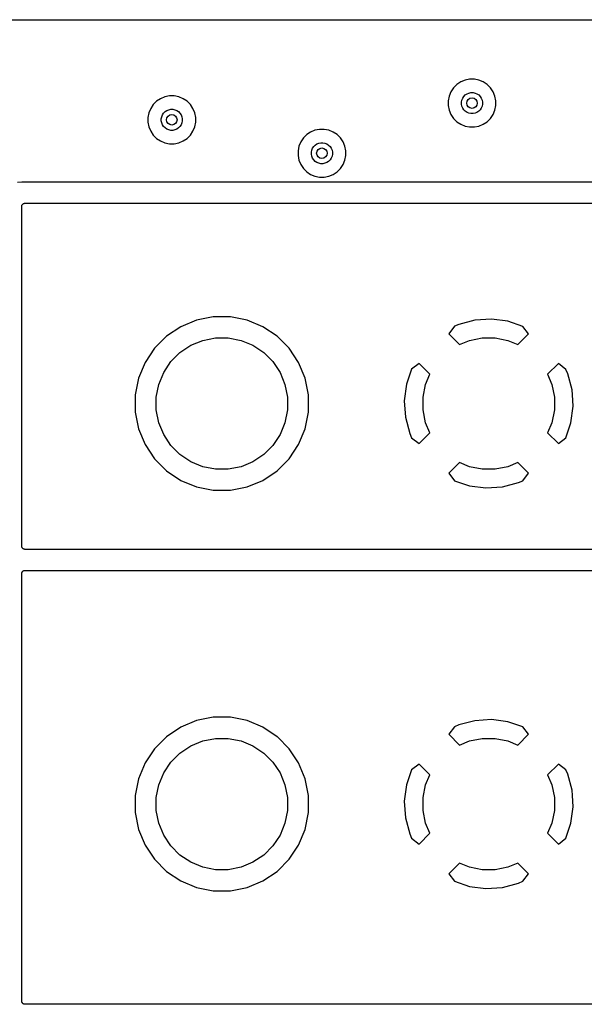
# Model space of a CAD drawing. Extents: x 1 to 139, y -76 to -1.
# Tile 16 of 26: x 24 to 46, y -38 to -1. Entities that reach past the tile are written whole.
import ezdxf

# ---------------------------------------------------------------- set-up
doc = ezdxf.new("R2010")
doc.units = 0
doc.header["$MEASUREMENT"] = 0
doc.layers.add('BLACK', color=7, linetype='CONTINUOUS')

msp = doc.modelspace()

# ---------------------------------------------------------------- linework, layer by layer
at = {"layer": 'BLACK', "linetype": 'CONTINUOUS'}
for p, q in [((6.16231, -0.635), (133.538, -0.635)), ((41.0101, -2.93689), (40.8449, -3.00534)), ((41.1856, -2.902), (41.0101, -2.93689)), ((41.3644, -2.902), (41.1856, -2.902)), ((41.5399, -2.93689), (41.3644, -2.902)), ((41.7051, -3.00534), (41.5399, -2.93689)), ((40.5697, -3.23118), (40.4703, -3.3799)), ((40.6962, -3.10471), (40.5697, -3.23118)), ((40.8449, -3.00534), (40.6962, -3.10471)), ((41.8538, -3.10471), (41.7051, -3.00534)), ((41.9803, -3.23118), (41.8538, -3.10471)), ((42.0797, -3.3799), (41.9803, -3.23118)), ((29.2662, -3.73971), (29.1397, -3.86618)), ((29.4149, -3.64034), (29.2662, -3.73971)), ((29.5801, -3.57189), (29.4149, -3.64034)), ((29.7556, -3.537), (29.5801, -3.57189)), ((29.9344, -3.537), (29.7556, -3.537)), ((30.1099, -3.57189), (29.9344, -3.537)), ((30.2751, -3.64034), (30.1099, -3.57189)), ((30.4238, -3.73971), (30.2751, -3.64034)), ((30.5503, -3.86618), (30.4238, -3.73971)), ((40.4019, -3.54514), (40.367, -3.72057)), ((40.367, -3.72057), (40.367, -3.89943)), ((40.4703, -3.3799), (40.4019, -3.54514)), ((40.875, -3.7706), (40.8904, -3.69332)), ((40.8904, -3.69332), (40.9205, -3.62053)), ((40.9205, -3.62053), (40.9643, -3.55502)), ((40.9643, -3.55502), (41.02, -3.4993)), ((41.02, -3.4993), (41.0855, -3.45552)), ((41.0855, -3.45552), (41.1583, -3.42537)), ((41.1583, -3.42537), (41.2356, -3.41)), ((41.2356, -3.41), (41.3144, -3.41)), ((41.3144, -3.41), (41.3917, -3.42537)), ((41.3917, -3.42537), (41.4645, -3.45552)), ((41.4645, -3.45552), (41.53, -3.4993)), ((41.53, -3.4993), (41.5857, -3.55502)), ((41.5857, -3.55502), (41.6295, -3.62053)), ((41.6295, -3.62053), (41.6596, -3.69332)), ((41.6596, -3.69332), (41.675, -3.7706)), ((42.1481, -3.54514), (42.0797, -3.3799)), ((42.183, -3.72057), (42.1481, -3.54514)), ((42.183, -3.89943), (42.183, -3.72057)), ((29.0403, -4.0149), (28.9719, -4.18014)), ((29.1397, -3.86618), (29.0403, -4.0149)), ((29.59, -4.1343), (29.6555, -4.09052)), ((29.6555, -4.09052), (29.7283, -4.06037)), ((29.7283, -4.06037), (29.8056, -4.045)), ((29.8056, -4.045), (29.8844, -4.045)), ((29.8844, -4.045), (29.9617, -4.06037)), ((29.9617, -4.06037), (30.0345, -4.09052)), ((30.0345, -4.09052), (30.1, -4.1343)), ((30.6497, -4.0149), (30.5503, -3.86618)), ((30.7181, -4.18014), (30.6497, -4.0149)), ((40.367, -3.89943), (40.4019, -4.07486)), ((40.4019, -4.07486), (40.4703, -4.2401)), ((40.875, -3.8494), (40.875, -3.7706)), ((40.8904, -3.92668), (40.875, -3.8494)), ((40.9205, -3.99947), (40.8904, -3.92668)), ((40.9643, -4.06499), (40.9205, -3.99947)), ((41.02, -4.1207), (40.9643, -4.06499)), ((41.0855, -4.16447), (41.02, -4.1207)), ((41.53, -4.1207), (41.4645, -4.16447)), ((41.5857, -4.06499), (41.53, -4.1207)), ((41.6295, -3.99947), (41.5857, -4.06499)), ((41.6596, -3.92668), (41.6295, -3.99947)), ((41.675, -3.8494), (41.6596, -3.92668)), ((41.675, -3.7706), (41.675, -3.8494)), ((42.0797, -4.2401), (42.1481, -4.07486)), ((42.1481, -4.07486), (42.183, -3.89943)), ((28.9719, -4.18014), (28.937, -4.35557)), ((28.937, -4.35557), (28.937, -4.53443)), ((29.445, -4.4056), (29.4604, -4.32832)), ((29.445, -4.4844), (29.445, -4.4056)), ((29.4604, -4.56168), (29.445, -4.4844)), ((29.4604, -4.32832), (29.4905, -4.25553)), ((29.4905, -4.25553), (29.5343, -4.19001)), ((29.5343, -4.19001), (29.59, -4.1343)), ((30.1, -4.1343), (30.1557, -4.19001)), ((30.1557, -4.19001), (30.1995, -4.25553)), ((30.1995, -4.25553), (30.2296, -4.32832)), ((30.2296, -4.32832), (30.245, -4.4056)), ((30.245, -4.4844), (30.2296, -4.56168)), ((30.245, -4.4056), (30.245, -4.4844)), ((30.753, -4.35557), (30.7181, -4.18014)), ((30.753, -4.53443), (30.753, -4.35557)), ((40.4703, -4.2401), (40.5697, -4.38882)), ((40.5697, -4.38882), (40.6962, -4.51529)), ((41.1583, -4.19463), (41.0855, -4.16447)), ((41.2356, -4.21), (41.1583, -4.19463)), ((41.3144, -4.21), (41.2356, -4.21)), ((41.3917, -4.19463), (41.3144, -4.21)), ((41.4645, -4.16447), (41.3917, -4.19463)), ((41.8538, -4.51529), (41.9803, -4.38882)), ((41.9803, -4.38882), (42.0797, -4.2401)), ((28.937, -4.53443), (28.9719, -4.70986)), ((28.9719, -4.70986), (29.0403, -4.8751)), ((29.4905, -4.63447), (29.4604, -4.56168)), ((29.5343, -4.69998), (29.4905, -4.63447)), ((29.59, -4.7557), (29.5343, -4.69998)), ((29.6555, -4.79948), (29.59, -4.7557)), ((29.7283, -4.82963), (29.6555, -4.79948)), ((29.8056, -4.845), (29.7283, -4.82963)), ((29.8844, -4.845), (29.8056, -4.845)), ((29.9617, -4.82963), (29.8844, -4.845)), ((30.0345, -4.79948), (29.9617, -4.82963)), ((30.1, -4.7557), (30.0345, -4.79948)), ((30.1557, -4.69998), (30.1, -4.7557)), ((30.1995, -4.63447), (30.1557, -4.69998)), ((30.2296, -4.56168), (30.1995, -4.63447)), ((30.6497, -4.8751), (30.7181, -4.70986)), ((30.7181, -4.70986), (30.753, -4.53443)), ((35.2951, -4.84189), (35.1299, -4.91034)), ((35.4706, -4.807), (35.2951, -4.84189)), ((35.6494, -4.807), (35.4706, -4.807)), ((35.8249, -4.84189), (35.6494, -4.807)), ((35.9901, -4.91034), (35.8249, -4.84189)), ((40.6962, -4.51529), (40.8449, -4.61466)), ((40.8449, -4.61466), (41.0101, -4.68311)), ((41.0101, -4.68311), (41.1856, -4.718)), ((41.1856, -4.718), (41.3644, -4.718)), ((41.3644, -4.718), (41.5399, -4.68311)), ((41.5399, -4.68311), (41.7051, -4.61466)), ((41.7051, -4.61466), (41.8538, -4.51529)), ((29.0403, -4.8751), (29.1397, -5.02382)), ((29.1397, -5.02382), (29.2662, -5.15029)), ((29.2662, -5.15029), (29.4149, -5.24966)), ((30.2751, -5.24966), (30.4238, -5.15029)), ((30.4238, -5.15029), (30.5503, -5.02382)), ((30.5503, -5.02382), (30.6497, -4.8751)), ((34.8547, -5.13618), (34.7553, -5.2849)), ((34.9812, -5.00971), (34.8547, -5.13618)), ((35.1299, -4.91034), (34.9812, -5.00971)), ((36.1388, -5.00971), (35.9901, -4.91034)), ((36.2653, -5.13618), (36.1388, -5.00971)), ((36.3647, -5.2849), (36.2653, -5.13618)), ((29.4149, -5.24966), (29.5801, -5.31811)), ((29.5801, -5.31811), (29.7556, -5.353)), ((29.7556, -5.353), (29.9344, -5.353)), ((29.9344, -5.353), (30.1099, -5.31811)), ((30.1099, -5.31811), (30.2751, -5.24966)), ((34.6869, -5.45014), (34.652, -5.62557)), ((34.7553, -5.2849), (34.6869, -5.45014)), ((35.16, -5.6756), (35.1754, -5.59832)), ((35.1754, -5.59832), (35.2055, -5.52553)), ((35.2055, -5.52553), (35.2493, -5.46001)), ((35.2493, -5.46001), (35.305, -5.4043)), ((35.305, -5.4043), (35.3705, -5.36052)), ((35.3705, -5.36052), (35.4433, -5.33037)), ((35.4433, -5.33037), (35.5206, -5.315)), ((35.5206, -5.315), (35.5994, -5.315)), ((35.5994, -5.315), (35.6767, -5.33037)), ((35.6767, -5.33037), (35.7495, -5.36052)), ((35.7495, -5.36052), (35.815, -5.4043)), ((35.815, -5.4043), (35.8707, -5.46001)), ((35.8707, -5.46001), (35.9145, -5.52553)), ((35.9145, -5.52553), (35.9446, -5.59832)), ((35.9446, -5.59832), (35.96, -5.6756)), ((36.4331, -5.45014), (36.3647, -5.2849)), ((36.468, -5.62557), (36.4331, -5.45014)), ((34.652, -5.62557), (34.652, -5.80443)), ((34.652, -5.80443), (34.6869, -5.97986)), ((34.6869, -5.97986), (34.7553, -6.1451)), ((35.16, -5.7544), (35.16, -5.6756)), ((35.1754, -5.83168), (35.16, -5.7544)), ((35.2055, -5.90447), (35.1754, -5.83168)), ((35.2493, -5.96998), (35.2055, -5.90447)), ((35.305, -6.0257), (35.2493, -5.96998)), ((35.8707, -5.96998), (35.815, -6.0257)), ((35.9145, -5.90447), (35.8707, -5.96998)), ((35.9446, -5.83168), (35.9145, -5.90447)), ((35.96, -5.7544), (35.9446, -5.83168)), ((35.96, -5.6756), (35.96, -5.7544)), ((36.3647, -6.1451), (36.4331, -5.97986)), ((36.4331, -5.97986), (36.468, -5.80443)), ((36.468, -5.80443), (36.468, -5.62557)), ((34.7553, -6.1451), (34.8547, -6.29382)), ((34.8547, -6.29382), (34.9812, -6.42029)), ((35.3705, -6.06947), (35.305, -6.0257)), ((35.4433, -6.09963), (35.3705, -6.06947)), ((35.5206, -6.115), (35.4433, -6.09963)), ((35.5994, -6.115), (35.5206, -6.115)), ((35.6767, -6.09963), (35.5994, -6.115)), ((35.7495, -6.06947), (35.6767, -6.09963)), ((35.815, -6.0257), (35.7495, -6.06947)), ((36.1388, -6.42029), (36.2653, -6.29382)), ((36.2653, -6.29382), (36.3647, -6.1451)), ((34.9812, -6.42029), (35.1299, -6.51966)), ((35.1299, -6.51966), (35.2951, -6.58811)), ((35.2951, -6.58811), (35.4706, -6.623)), ((35.4706, -6.623), (35.6494, -6.623)), ((35.6494, -6.623), (35.8249, -6.58811)), ((35.8249, -6.58811), (35.9901, -6.51966)), ((35.9901, -6.51966), (36.1388, -6.42029)), ((24.1331, -6.82), (23.974, -6.83567)), ((111.757, -6.82), (24.1331, -6.82)), ((24.13, -7.74523), (24.1313, -7.73331)), ((24.13, -7.74608), (24.13, -7.74523)), ((24.13, -7.74611), (24.13, -7.74608)), ((24.13, -7.74614), (24.13, -7.74611)), ((24.13, -7.747), (24.13, -7.74614)), ((24.13, -20.663), (24.13, -7.747)), ((24.1313, -7.73331), (24.1326, -7.72146)), ((24.1326, -7.72146), (24.1327, -7.72104)), ((24.1327, -7.72104), (24.1328, -7.72059)), ((24.1328, -7.72059), (24.1364, -7.7092)), ((24.1364, -7.7092), (24.1399, -7.69779)), ((24.1399, -7.69779), (24.1401, -7.69739)), ((24.1401, -7.69739), (24.1403, -7.69697)), ((24.1403, -7.69697), (24.146, -7.68651)), ((24.146, -7.68651), (24.1517, -7.67598)), ((24.1517, -7.67598), (24.152, -7.67564)), ((24.152, -7.67564), (24.1522, -7.67525)), ((24.1522, -7.67525), (24.1599, -7.66611)), ((24.1599, -7.66611), (24.1675, -7.65688)), ((24.1675, -7.65688), (24.1679, -7.6566)), ((24.1679, -7.6566), (24.1681, -7.65626)), ((24.1681, -7.65626), (24.1775, -7.64877)), ((24.1775, -7.64877), (24.1867, -7.64122)), ((24.1867, -7.64122), (24.1871, -7.64101)), ((24.1871, -7.64101), (24.1875, -7.64073)), ((24.1875, -7.64073), (24.1981, -7.63519)), ((24.1981, -7.63519), (24.2086, -7.62958)), ((24.2086, -7.62958), (24.209, -7.62945)), ((24.209, -7.62945), (24.2094, -7.62925)), ((24.2094, -7.62925), (24.2209, -7.62588)), ((24.2209, -7.62588), (24.2323, -7.62242)), ((24.2323, -7.62242), (24.2328, -7.62237)), ((24.2328, -7.62237), (24.2332, -7.62225)), ((24.2332, -7.62225), (24.2451, -7.62117)), ((24.2451, -7.62117), (24.257, -7.62)), ((24.257, -7.62), (111.633, -7.62)), ((31.425, -11.94), (30.7874, -12.0668)), ((32.075, -11.94), (31.425, -11.94)), ((32.7126, -12.0668), (32.075, -11.94)), ((30.1869, -12.3156), (29.6464, -12.6767)), ((30.7874, -12.0668), (30.1869, -12.3156)), ((33.3131, -12.3156), (32.7126, -12.0668)), ((33.8536, -12.6767), (33.3131, -12.3156)), ((40.6096, -12.2995), (40.3885, -12.5871)), ((40.7739, -12.2315), (40.6096, -12.2995)), ((41.3868, -12.0674), (40.7739, -12.2315)), ((42.0159, -12.0263), (41.3868, -12.0674)), ((42.6408, -12.1087), (42.0159, -12.0263)), ((43.2131, -12.3031), (42.6408, -12.1087)), ((43.4315, -12.5871), (43.2131, -12.3031)), ((29.6464, -12.6767), (29.1867, -13.1364)), ((33.8648, -12.6878), (33.8536, -12.6767)), ((34.3133, -13.1364), (33.8648, -12.6878)), ((40.3885, -12.5871), (40.7966, -12.9952)), ((43.0234, -12.9952), (43.4315, -12.5871)), ((30.1563, -13.2981), (30.5658, -13.0245)), ((30.5658, -13.0245), (31.0208, -12.8361)), ((31.0208, -12.8361), (31.5038, -12.74)), ((31.5038, -12.74), (31.9962, -12.74)), ((31.9962, -12.74), (32.4792, -12.8361)), ((32.4792, -12.8361), (32.9342, -13.0245)), ((32.9342, -13.0245), (33.3437, -13.2981)), ((40.7966, -12.9952), (41.1808, -12.8361)), ((41.1808, -12.8361), (41.6638, -12.74)), ((41.6638, -12.74), (42.1562, -12.74)), ((42.1562, -12.74), (42.6392, -12.8361)), ((42.6392, -12.8361), (43.0234, -12.9952)), ((29.1867, -13.1364), (28.8256, -13.6769)), ((29.8081, -13.6463), (30.1563, -13.2981)), ((33.3437, -13.2981), (33.6919, -13.6463)), ((34.6744, -13.6769), (34.3133, -13.1364)), ((28.8256, -13.6769), (28.5768, -14.2774)), ((29.5345, -14.0558), (29.8081, -13.6463)), ((33.6919, -13.6463), (33.9655, -14.0558)), ((34.9232, -14.2774), (34.6744, -13.6769)), ((39.2571, -13.7185), (38.9731, -13.9369)), ((39.6652, -14.1266), (39.2571, -13.7185)), ((44.5629, -13.7185), (44.1548, -14.1266)), ((44.8505, -13.9396), (44.5629, -13.7185)), ((29.3461, -14.5108), (29.5345, -14.0558)), ((33.9655, -14.0558), (34.1539, -14.5108)), ((38.9731, -13.9369), (38.7787, -14.5092)), ((39.5061, -14.5108), (39.6652, -14.1266)), ((44.1548, -14.1266), (44.3139, -14.5108)), ((44.9185, -14.1039), (44.8505, -13.9396)), ((45.0826, -14.7168), (44.9185, -14.1039)), ((28.5768, -14.2774), (28.45, -14.915)), ((29.25, -14.9938), (29.3461, -14.5108)), ((34.1539, -14.5108), (34.25, -14.9938)), ((35.05, -14.915), (34.9232, -14.2774)), ((38.7787, -14.5092), (38.6963, -15.1341)), ((39.41, -14.9938), (39.5061, -14.5108)), ((44.3139, -14.5108), (44.41, -14.9938)), ((28.45, -14.915), (28.45, -15.565)), ((35.05, -15.565), (35.05, -14.915)), ((45.0953, -14.9108), (45.0826, -14.7168)), ((45.1237, -15.3458), (45.0953, -14.9108)), ((29.25, -15.4862), (29.25, -14.9938)), ((34.25, -14.9938), (34.25, -15.4862)), ((38.6963, -15.1341), (38.7374, -15.7632)), ((39.41, -15.4862), (39.41, -14.9938)), ((44.41, -14.9938), (44.41, -15.4862)), ((45.0413, -15.9708), (45.1237, -15.3458)), ((28.45, -15.565), (28.5768, -16.2026)), ((29.3461, -15.9692), (29.25, -15.4862)), ((34.25, -15.4862), (34.1539, -15.9692)), ((34.9232, -16.2026), (35.05, -15.565)), ((39.5061, -15.9692), (39.41, -15.4862)), ((44.41, -15.4862), (44.3139, -15.9692)), ((29.5345, -16.4242), (29.3461, -15.9692)), ((34.1539, -15.9692), (33.9655, -16.4242)), ((38.7374, -15.7632), (38.9015, -16.3761)), ((39.6652, -16.3534), (39.5061, -15.9692)), ((44.3139, -15.9692), (44.1548, -16.3534)), ((44.8469, -16.5431), (45.0413, -15.9708)), ((28.5768, -16.2026), (28.8256, -16.8031)), ((29.8081, -16.8337), (29.5345, -16.4242)), ((33.9655, -16.4242), (33.6919, -16.8337)), ((34.6744, -16.8031), (34.9232, -16.2026)), ((38.9015, -16.3761), (38.9695, -16.5404)), ((39.2571, -16.7615), (39.6652, -16.3534)), ((44.1548, -16.3534), (44.5629, -16.7615)), ((28.8256, -16.8031), (29.1867, -17.3436)), ((30.1563, -17.1819), (29.8081, -16.8337)), ((33.6919, -16.8337), (33.3437, -17.1819)), ((34.3133, -17.3436), (34.6744, -16.8031)), ((38.9695, -16.5404), (39.2571, -16.7615)), ((44.5629, -16.7615), (44.8469, -16.5431)), ((30.5658, -17.4555), (30.1563, -17.1819)), ((33.3437, -17.1819), (32.9342, -17.4555)), ((29.1867, -17.3436), (29.6464, -17.8033)), ((31.0208, -17.6439), (30.5658, -17.4555)), ((32.9342, -17.4555), (32.4792, -17.6439)), ((33.8648, -17.7922), (34.3133, -17.3436)), ((40.7966, -17.4848), (40.3885, -17.8929)), ((41.1808, -17.6439), (40.7966, -17.4848)), ((43.0234, -17.4848), (42.6392, -17.6439)), ((43.4315, -17.8929), (43.0234, -17.4848)), ((29.6464, -17.8033), (30.1869, -18.1644)), ((31.5038, -17.74), (31.0208, -17.6439)), ((31.9962, -17.74), (31.5038, -17.74)), ((32.4792, -17.6439), (31.9962, -17.74)), ((33.3131, -18.1644), (33.8536, -17.8033)), ((33.8536, -17.8033), (33.8648, -17.7922)), ((40.3885, -17.8929), (40.6069, -18.1769)), ((41.6638, -17.74), (41.1808, -17.6439)), ((42.1562, -17.74), (41.6638, -17.74)), ((42.6392, -17.6439), (42.1562, -17.74)), ((43.2104, -18.1805), (43.4315, -17.8929)), ((30.1869, -18.1644), (30.7874, -18.4132)), ((32.7126, -18.4132), (33.3131, -18.1644)), ((40.6069, -18.1769), (41.1792, -18.3713)), ((42.4332, -18.4126), (43.0461, -18.2485)), ((43.0461, -18.2485), (43.2104, -18.1805)), ((30.7874, -18.4132), (31.425, -18.54)), ((31.425, -18.54), (32.075, -18.54)), ((32.075, -18.54), (32.7126, -18.4132)), ((41.1792, -18.3713), (41.8041, -18.4537)), ((41.8041, -18.4537), (42.4332, -18.4126)), ((24.1312, -20.6749), (24.13, -20.663)), ((24.1322, -20.6868), (24.1312, -20.6749)), ((24.1324, -20.6872), (24.1322, -20.6868)), ((24.1324, -20.6877), (24.1324, -20.6872)), ((24.1359, -20.6991), (24.1324, -20.6877)), ((24.1392, -20.7106), (24.1359, -20.6991)), ((24.1395, -20.711), (24.1392, -20.7106)), ((24.1396, -20.7114), (24.1395, -20.711)), ((24.1452, -20.7219), (24.1396, -20.7114)), ((24.1507, -20.7325), (24.1452, -20.7219)), ((24.151, -20.7329), (24.1507, -20.7325)), ((24.1512, -20.7333), (24.151, -20.7329)), ((24.1588, -20.7425), (24.1512, -20.7333)), ((24.1663, -20.7519), (24.1588, -20.7425)), ((24.1666, -20.7521), (24.1663, -20.7519)), ((24.1669, -20.7525), (24.1666, -20.7521)), ((24.1761, -20.7601), (24.1669, -20.7525)), ((24.1852, -20.7678), (24.1761, -20.7601)), ((24.1856, -20.768), (24.1852, -20.7678)), ((24.186, -20.7683), (24.1856, -20.768)), ((24.1965, -20.774), (24.186, -20.7683)), ((24.207, -20.7797), (24.1965, -20.774)), ((24.2074, -20.7799), (24.207, -20.7797)), ((24.2078, -20.7801), (24.2074, -20.7799)), ((24.2192, -20.7836), (24.2078, -20.7801)), ((24.2306, -20.7872), (24.2192, -20.7836)), ((24.231, -20.7873), (24.2306, -20.7872)), ((24.2315, -20.7874), (24.231, -20.7873)), ((24.2433, -20.7887), (24.2315, -20.7874)), ((24.2552, -20.79), (24.2433, -20.7887)), ((24.2561, -20.79), (24.2552, -20.79)), ((24.257, -20.79), (24.2561, -20.79)), ((24.2561, -20.79), (24.2561, -20.79)), ((24.2561, -20.79), (24.2561, -20.79)), ((75.6785, -20.79), (24.257, -20.79)), ((24.13, -21.7152), (24.1313, -21.7033)), ((24.13, -21.7161), (24.13, -21.7152)), ((24.13, -21.7161), (24.13, -21.7161)), ((24.13, -21.7161), (24.13, -21.7161)), ((24.13, -21.717), (24.13, -21.7161)), ((24.13, -37.973), (24.13, -21.717)), ((24.1313, -21.7033), (24.1326, -21.6915)), ((24.1326, -21.6915), (24.1327, -21.691)), ((24.1327, -21.691), (24.1328, -21.6906)), ((24.1328, -21.6906), (24.1364, -21.6792)), ((24.1364, -21.6792), (24.1399, -21.6678)), ((24.1399, -21.6678), (24.1401, -21.6674)), ((24.1401, -21.6674), (24.1403, -21.667)), ((24.1403, -21.667), (24.146, -21.6565)), ((24.146, -21.6565), (24.1517, -21.646)), ((24.1517, -21.646), (24.152, -21.6456)), ((24.152, -21.6456), (24.1522, -21.6452)), ((24.1522, -21.6452), (24.1599, -21.6361)), ((24.1599, -21.6361), (24.1675, -21.6269)), ((24.1675, -21.6269), (24.1679, -21.6266)), ((24.1679, -21.6266), (24.1681, -21.6263)), ((24.1681, -21.6263), (24.1775, -21.6188)), ((24.1775, -21.6188), (24.1867, -21.6112)), ((24.1867, -21.6112), (24.1871, -21.611)), ((24.1871, -21.611), (24.1875, -21.6107)), ((24.1875, -21.6107), (24.1981, -21.6052)), ((24.1981, -21.6052), (24.2086, -21.5996)), ((24.2086, -21.5996), (24.209, -21.5995)), ((24.209, -21.5995), (24.2094, -21.5992)), ((24.2094, -21.5992), (24.2209, -21.5959)), ((24.2209, -21.5959), (24.2323, -21.5924)), ((24.2323, -21.5924), (24.2328, -21.5924)), ((24.2328, -21.5924), (24.2332, -21.5922)), ((24.2332, -21.5922), (24.2451, -21.5912)), ((24.2451, -21.5912), (24.257, -21.59)), ((24.257, -21.59), (76.2511, -21.59)), ((30.7874, -27.3068), (30.1869, -27.5556)), ((31.425, -27.18), (30.7874, -27.3068)), ((32.075, -27.18), (31.425, -27.18)), ((32.7126, -27.3068), (32.075, -27.18)), ((33.3131, -27.5556), (32.7126, -27.3068)), ((41.3868, -27.3074), (40.7739, -27.4715)), ((42.0159, -27.2663), (41.3868, -27.3074)), ((42.6408, -27.3487), (42.0159, -27.2663)), ((43.2131, -27.5431), (42.6408, -27.3487)), ((30.1869, -27.5556), (29.6464, -27.9167)), ((33.8536, -27.9167), (33.3131, -27.5556)), ((40.6096, -27.5395), (40.3885, -27.8271)), ((40.7739, -27.4715), (40.6096, -27.5395)), ((43.4315, -27.8271), (43.2131, -27.5431)), ((29.6464, -27.9167), (29.1867, -28.3764)), ((30.5658, -28.2645), (31.0208, -28.0761)), ((31.0208, -28.0761), (31.5038, -27.98)), ((31.5038, -27.98), (31.9962, -27.98)), ((31.9962, -27.98), (32.4792, -28.0761)), ((32.4792, -28.0761), (32.9342, -28.2645)), ((33.8648, -27.9278), (33.8536, -27.9167)), ((34.3133, -28.3764), (33.8648, -27.9278)), ((40.3885, -27.8271), (40.7966, -28.2352)), ((40.7966, -28.2352), (41.1808, -28.0761)), ((41.1808, -28.0761), (41.6638, -27.98)), ((41.6638, -27.98), (42.1562, -27.98)), ((42.1562, -27.98), (42.6392, -28.0761)), ((42.6392, -28.0761), (43.0234, -28.2352)), ((43.0234, -28.2352), (43.4315, -27.8271)), ((29.1867, -28.3764), (28.8256, -28.9169)), ((30.1563, -28.5381), (30.5658, -28.2645)), ((32.9342, -28.2645), (33.3437, -28.5381)), ((34.6744, -28.9169), (34.3133, -28.3764)), ((29.8081, -28.8863), (30.1563, -28.5381)), ((33.3437, -28.5381), (33.6919, -28.8863)), ((28.8256, -28.9169), (28.5768, -29.5174)), ((29.5345, -29.2958), (29.8081, -28.8863)), ((33.6919, -28.8863), (33.9655, -29.2958)), ((34.9232, -29.5174), (34.6744, -28.9169)), ((38.9731, -29.1769), (38.7787, -29.7492)), ((39.2571, -28.9585), (38.9731, -29.1769)), ((39.6652, -29.3666), (39.2571, -28.9585)), ((44.5629, -28.9585), (44.1548, -29.3666)), ((44.8505, -29.1796), (44.5629, -28.9585)), ((44.9185, -29.3439), (44.8505, -29.1796)), ((28.5768, -29.5174), (28.45, -30.155)), ((29.3461, -29.7508), (29.5345, -29.2958)), ((33.9655, -29.2958), (34.1539, -29.7508)), ((35.05, -30.155), (34.9232, -29.5174)), ((39.5061, -29.7508), (39.6652, -29.3666)), ((44.1548, -29.3666), (44.3139, -29.7508)), ((45.0826, -29.9568), (44.9185, -29.3439)), ((29.25, -30.2338), (29.3461, -29.7508)), ((34.1539, -29.7508), (34.25, -30.2338)), ((38.7787, -29.7492), (38.6963, -30.3742)), ((39.41, -30.2338), (39.5061, -29.7508)), ((44.3139, -29.7508), (44.41, -30.2338)), ((45.0953, -30.1508), (45.0826, -29.9568)), ((28.45, -30.155), (28.45, -30.805)), ((29.25, -30.7262), (29.25, -30.2338)), ((34.25, -30.2338), (34.25, -30.7262)), ((35.05, -30.805), (35.05, -30.155)), ((39.41, -30.7262), (39.41, -30.2338)), ((44.41, -30.2338), (44.41, -30.7262)), ((45.1237, -30.5858), (45.0953, -30.1508)), ((38.6963, -30.3742), (38.7374, -31.0032)), ((45.0413, -31.2108), (45.1237, -30.5858)), ((28.45, -30.805), (28.5768, -31.4426)), ((29.3461, -31.2092), (29.25, -30.7262)), ((34.25, -30.7262), (34.1539, -31.2092)), ((34.9232, -31.4426), (35.05, -30.805)), ((38.7374, -31.0032), (38.9015, -31.6161)), ((39.5061, -31.2092), (39.41, -30.7262)), ((44.41, -30.7262), (44.3139, -31.2092)), ((28.5768, -31.4426), (28.8256, -32.0431)), ((29.5345, -31.6642), (29.3461, -31.2092)), ((34.1539, -31.2092), (33.9655, -31.6642)), ((34.6744, -32.0431), (34.9232, -31.4426)), ((39.6652, -31.5934), (39.5061, -31.2092)), ((44.3139, -31.2092), (44.1548, -31.5934)), ((44.8469, -31.7831), (45.0413, -31.2108)), ((29.8081, -32.0737), (29.5345, -31.6642)), ((33.9655, -31.6642), (33.6919, -32.0737)), ((38.9015, -31.6161), (38.9695, -31.7804)), ((38.9695, -31.7804), (39.2571, -32.0015)), ((39.2571, -32.0015), (39.6652, -31.5934)), ((44.1548, -31.5934), (44.5629, -32.0015)), ((44.5629, -32.0015), (44.8469, -31.7831)), ((28.8256, -32.0431), (29.1867, -32.5836)), ((30.1563, -32.4219), (29.8081, -32.0737)), ((33.6919, -32.0737), (33.3437, -32.4219)), ((34.3133, -32.5836), (34.6744, -32.0431)), ((29.1867, -32.5836), (29.6464, -33.0433)), ((30.5658, -32.6955), (30.1563, -32.4219)), ((33.3437, -32.4219), (32.9342, -32.6955)), ((33.8648, -33.0322), (34.3133, -32.5836)), ((31.0208, -32.8839), (30.5658, -32.6955)), ((31.5038, -32.98), (31.0208, -32.8839)), ((32.4792, -32.8839), (31.9962, -32.98)), ((32.9342, -32.6955), (32.4792, -32.8839)), ((40.7966, -32.7248), (40.3885, -33.1329)), ((41.1808, -32.8839), (40.7966, -32.7248)), ((41.6638, -32.98), (41.1808, -32.8839)), ((42.6392, -32.8839), (42.1562, -32.98)), ((43.0234, -32.7248), (42.6392, -32.8839)), ((43.4315, -33.1329), (43.0234, -32.7248)), ((29.6464, -33.0433), (30.1869, -33.4044)), ((31.9962, -32.98), (31.5038, -32.98)), ((33.3131, -33.4044), (33.8536, -33.0433)), ((33.8536, -33.0433), (33.8648, -33.0322)), ((40.3885, -33.1329), (40.6069, -33.4169)), ((42.1562, -32.98), (41.6638, -32.98)), ((43.2104, -33.4205), (43.4315, -33.1329)), ((30.1869, -33.4044), (30.7874, -33.6532)), ((30.7874, -33.6532), (31.425, -33.78)), ((32.075, -33.78), (32.7126, -33.6532)), ((32.7126, -33.6532), (33.3131, -33.4044)), ((40.6069, -33.4169), (41.1792, -33.6113)), ((41.1792, -33.6113), (41.8041, -33.6937)), ((41.8041, -33.6937), (42.4332, -33.6526)), ((42.4332, -33.6526), (43.0461, -33.4885)), ((43.0461, -33.4885), (43.2104, -33.4205)), ((31.425, -33.78), (32.075, -33.78)), ((24.1312, -37.9849), (24.13, -37.973)), ((24.1322, -37.9968), (24.1312, -37.9849)), ((24.1324, -37.9972), (24.1322, -37.9968)), ((24.1324, -37.9977), (24.1324, -37.9972)), ((24.1359, -38.0091), (24.1324, -37.9977)), ((24.1392, -38.0206), (24.1359, -38.0091)), ((24.1395, -38.021), (24.1392, -38.0206)), ((24.1396, -38.0214), (24.1395, -38.021)), ((24.1452, -38.0319), (24.1396, -38.0214)), ((24.1507, -38.0425), (24.1452, -38.0319)), ((24.151, -38.0429), (24.1507, -38.0425)), ((24.1512, -38.0433), (24.151, -38.0429)), ((24.1588, -38.0525), (24.1512, -38.0433)), ((24.1663, -38.0619), (24.1588, -38.0525)), ((24.1666, -38.0621), (24.1663, -38.0619)), ((24.1669, -38.0625), (24.1666, -38.0621)), ((24.1761, -38.0701), (24.1669, -38.0625)), ((24.1852, -38.0778), (24.1761, -38.0701)), ((24.1856, -38.078), (24.1852, -38.0778)), ((24.186, -38.0783), (24.1856, -38.078)), ((24.1965, -38.084), (24.186, -38.0783)), ((24.207, -38.0897), (24.1965, -38.084)), ((24.2074, -38.0899), (24.207, -38.0897)), ((24.2078, -38.0901), (24.2074, -38.0899)), ((24.2192, -38.0936), (24.2078, -38.0901)), ((24.2306, -38.0972), (24.2192, -38.0936)), ((24.231, -38.0973), (24.2306, -38.0972)), ((24.2315, -38.0974), (24.231, -38.0973)), ((24.2433, -38.0987), (24.2315, -38.0974)), ((24.2552, -38.1), (24.2433, -38.0987)), ((24.2561, -38.1), (24.2552, -38.1)), ((24.257, -38.1), (24.2561, -38.1)), ((24.2561, -38.1), (24.2561, -38.1)), ((24.2561, -38.1), (24.2561, -38.1)), ((59.563, -38.1), (24.257, -38.1))]:
    msp.add_line(p, q, dxfattribs=at)
at = {"layer": 'BLACK'}
for centre in [(41.275, -3.81), (29.845, -4.445), (35.56, -5.715)]:
    msp.add_circle(centre, 0.2, dxfattribs=at)

doc.saveas('drawing.dxf')
